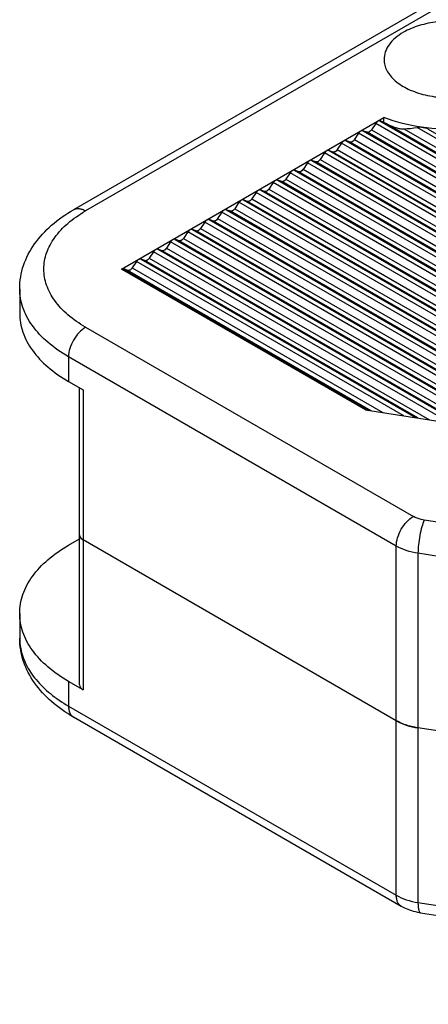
# Model space of a CAD drawing. Header units: inches. Extents: x 0 to 22, y 0 to 17.
# Tile 23 of 33: x 16.039 to 16.704, y 12.763 to 14.367. Entities that reach past the tile are written whole.
import ezdxf

# ---------------------------------------------------------------- set-up
doc = ezdxf.new("R2010")
doc.units = ezdxf.units.IN
doc.header["$LTSCALE"] = 1.21
doc.header["$MEASUREMENT"] = 0
doc.layers.get('0').update_dxf_attribs({"linetype": 'CONTINUOUS'})

msp = doc.modelspace()

# ---------------------------------------------------------------- linework, layer by layer
at = {"color": 7, "linetype": 'CONTINUOUS'}
for p, q in [((17.2483, 14.7054), (16.1263, 14.0575)), ((17.2484, 14.6921), (16.146, 14.0556)), ((16.2045, 13.9608), (16.6318, 14.2075)), ((16.6185, 14.1981), (16.6116, 14.1875)), ((17.7291, 13.5569), (16.6185, 14.1981)), ((16.6255, 14.2021), (17.7376, 13.5601)), ((16.6318, 14.1999), (16.6255, 14.2021)), ((16.6318, 14.1999), (16.6318, 14.2075)), ((17.7389, 13.5608), (16.6355, 14.1979)), ((16.5907, 14.182), (16.5837, 14.1715)), ((17.653, 13.5686), (16.5907, 14.182)), ((16.6046, 14.1836), (16.5976, 14.1861)), ((16.5977, 14.1861), (17.6722, 13.5657)), ((17.6758, 13.5651), (16.6046, 14.1836)), ((16.6116, 14.1876), (17.6949, 13.5622)), ((16.6646, 14.1892), (17.7279, 13.5752)), ((17.7204, 13.594), (16.6859, 14.1913)), ((16.7042, 14.1888), (17.7161, 13.6046)), ((16.5629, 14.1659), (16.5559, 14.1554)), ((17.577, 13.5804), (16.5629, 14.1659)), ((16.5768, 14.1675), (16.5698, 14.17)), ((16.5699, 14.17), (17.5961, 13.5774)), ((17.5997, 13.5769), (16.5768, 14.1675)), ((16.5838, 14.1716), (17.6188, 13.5739)), ((16.535, 14.1499), (16.5281, 14.1393)), ((17.5009, 13.5922), (16.535, 14.1499)), ((16.542, 14.1539), (17.52, 13.5892)), ((16.5489, 14.1514), (16.542, 14.1539)), ((17.5236, 13.5887), (16.5489, 14.1514)), ((16.5559, 14.1555), (17.5428, 13.5857)), ((16.5072, 14.1338), (16.5002, 14.1232)), ((17.4248, 13.6039), (16.5072, 14.1338)), ((16.5211, 14.1354), (16.5141, 14.1379)), ((16.5142, 14.1378), (17.444, 13.601)), ((17.4476, 13.6004), (16.5211, 14.1354)), ((16.5281, 14.1394), (17.4667, 13.5975)), ((16.4793, 14.1177), (16.4724, 14.1072)), ((17.3488, 13.6157), (16.4793, 14.1177)), ((16.4933, 14.1193), (16.4863, 14.1218)), ((16.4864, 14.1218), (17.3679, 13.6127)), ((17.3715, 13.6122), (16.4933, 14.1193)), ((16.5003, 14.1233), (17.3907, 13.6092)), ((16.4515, 14.1016), (16.4445, 14.0911)), ((17.2727, 13.6275), (16.4515, 14.1016)), ((16.4585, 14.1057), (17.2919, 13.6245)), ((16.4654, 14.1032), (16.4585, 14.1057)), ((17.2955, 13.624), (16.4654, 14.1032)), ((16.4724, 14.1073), (17.3146, 13.621)), ((16.4376, 14.0871), (16.4306, 14.0896)), ((16.4307, 14.0896), (17.2158, 13.6363)), ((17.2194, 13.6357), (16.4376, 14.0871)), ((16.4446, 14.0912), (17.2386, 13.6328)), ((16.4098, 14.0711), (16.4028, 14.0736)), ((16.4028, 14.0735), (17.1398, 13.648)), ((17.1434, 13.6475), (16.4098, 14.0711)), ((16.4237, 14.0856), (16.4167, 14.075)), ((16.4168, 14.0751), (17.1625, 13.6445)), ((17.1967, 13.6392), (16.4237, 14.0856)), ((16.3819, 14.055), (16.3749, 14.0575)), ((16.375, 14.0575), (17.0637, 13.6598)), ((17.0673, 13.6593), (16.3819, 14.055)), ((16.3958, 14.0695), (16.3889, 14.059)), ((16.3889, 14.059), (17.0864, 13.6563)), ((17.1206, 13.651), (16.3958, 14.0695)), ((16.3541, 14.0389), (16.3471, 14.0414)), ((16.3472, 14.0414), (16.9876, 13.6716)), ((16.9912, 13.671), (16.3541, 14.0389)), ((16.368, 14.0534), (16.361, 14.0429)), ((16.3611, 14.043), (17.0104, 13.6681)), ((17.0446, 13.6628), (16.368, 14.0534)), ((16.3193, 14.0253), (16.9116, 13.6833)), ((16.3262, 14.0228), (16.3193, 14.0253)), ((16.9152, 13.6828), (16.3262, 14.0228)), ((16.3402, 14.0373), (16.3332, 14.0268)), ((16.3332, 14.0269), (16.9343, 13.6798)), ((16.9685, 13.6745), (16.3402, 14.0373)), ((16.2984, 14.0068), (16.2914, 14.0093)), ((16.2915, 14.0092), (16.8355, 13.6951)), ((16.8391, 13.6946), (16.2984, 14.0068)), ((16.3123, 14.0213), (16.3053, 14.0107)), ((16.3054, 14.0108), (16.8583, 13.6916)), ((16.8924, 13.6863), (16.3123, 14.0213)), ((16.2636, 13.9932), (16.7595, 13.7069)), ((16.2706, 13.9907), (16.2636, 13.9932)), ((16.7631, 13.7063), (16.2706, 13.9907)), ((16.2845, 14.0052), (16.2775, 13.9947)), ((16.2776, 13.9947), (16.7822, 13.7034)), ((16.8164, 13.6981), (16.2845, 14.0052)), ((16.2427, 13.9746), (16.2357, 13.9771)), ((16.2358, 13.9771), (16.6834, 13.7187)), ((16.687, 13.7181), (16.2427, 13.9746)), ((16.2566, 13.9891), (16.2497, 13.9786)), ((16.2497, 13.9787), (16.7062, 13.7151)), ((16.7403, 13.7098), (16.2566, 13.9891)), ((16.6019, 13.7313), (16.2045, 13.9608)), ((16.208, 13.961), (16.6074, 13.7304)), ((16.2149, 13.9585), (16.208, 13.961)), ((16.611, 13.7299), (16.2149, 13.9586)), ((16.2288, 13.9731), (16.2219, 13.9626)), ((16.2219, 13.9626), (16.6301, 13.7269)), ((16.6643, 13.7216), (16.2288, 13.9731)), ((16.0386, 13.9286), (16.0386, 13.8884)), ((16.146, 13.8659), (16.68, 13.5576)), ((16.1182, 13.8177), (16.1182, 13.7775)), ((16.6521, 13.5094), (16.1182, 13.8177)), ((16.1182, 13.7775), (16.1418, 13.7639)), ((16.1361, 13.2833), (16.1361, 13.7672)), ((16.1418, 13.7639), (16.1418, 13.2753)), ((16.6019, 13.7313), (17.7314, 13.5565)), ((17.6601, 13.4028), (16.6976, 13.5517)), ((16.1182, 13.5107), (16.1361, 13.5211)), ((16.138, 13.5226), (16.1372, 13.5238)), ((16.6521, 13.2249), (16.1418, 13.5196)), ((16.6521, 12.9404), (16.6521, 13.5094)), ((16.6874, 13.4976), (16.6874, 12.9287)), ((17.6499, 13.3487), (16.6874, 13.4976)), ((16.0386, 13.3998), (16.0386, 13.3596)), ((16.1182, 13.2889), (16.1182, 13.2487)), ((16.1418, 13.2753), (16.1182, 13.2889)), ((16.1182, 13.2487), (16.6521, 12.9404)), ((16.6603, 12.9224), (16.1263, 13.2307)), ((16.8572, 13.1869), (16.6874, 13.2131)), ((16.6874, 12.9287), (17.6499, 12.7797)), ((16.6916, 12.9117), (17.6541, 12.7628))]:
    msp.add_line(p, q, dxfattribs=at)
for centre, radius, start, end in [((16.208, 13.9543), 0.00708, 117.1114, 120.0202), ((16.1427, 13.5276), 0.00662, 180.0326, 190.149), ((16.1303, 13.3597), 0.0917, 180.0351, 190.7394)]:
    msp.add_arc(centre, radius, start, end, dxfattribs=at)
for centre, major_axis, ratio, start_param, end_param in [((16.7404, 14.1673), (0.1967, -0.0928), 0.090392, -2.112217, -2.090214), ((16.7404, 14.4144), (0.1479, 0.2047), 0.634351, -2.686568, -2.571713)]:
    msp.add_ellipse(centre, major_axis=major_axis, ratio=ratio, start_param=start_param, end_param=end_param, dxfattribs=at)
for points, knots in [([(16.8486, 14.3023), (16.8486, 14.3054), (16.8478, 14.3117), (16.8442, 14.3208), (16.8383, 14.3295), (16.8272, 14.3406), (16.8084, 14.3521), (16.7812, 14.3611), (16.7508, 14.3654), (16.7195, 14.3646), (16.69, 14.3586), (16.6718, 14.3511), (16.6638, 14.3465)], [0, 0, 0, 0, 0.04286, 0.087491, 0.135327, 0.187291, 0.304558, 0.438227, 0.582569, 0.729722, 0.871308, 1, 1, 1, 1]), ([(16.6638, 14.3465), (16.6591, 14.3438), (16.6504, 14.3378), (16.6401, 14.327), (16.6336, 14.315), (16.6321, 14.3064), (16.6321, 14.3023)], [0, 0, 0, 0, 0.289771, 0.549063, 0.782223, 1, 1, 1, 1]), ([(16.6321, 14.3023), (16.6321, 14.2992), (16.6329, 14.2929), (16.6365, 14.2838), (16.6424, 14.2751), (16.6535, 14.264), (16.6723, 14.2526), (16.6995, 14.2435), (16.7299, 14.2392), (16.7612, 14.2401), (16.7908, 14.246), (16.8089, 14.2535), (16.8169, 14.2581)], [0, 0, 0, 0, 0.04286, 0.087491, 0.135327, 0.187291, 0.304558, 0.438227, 0.582569, 0.729722, 0.871308, 1, 1, 1, 1]), ([(16.8796, 14.2219), (16.8625, 14.2121), (16.8232, 14.1969), (16.7598, 14.1871), (16.6942, 14.1896), (16.6515, 14.2), (16.6318, 14.2075)], [0, 0, 0, 0, 0.232137, 0.488804, 0.751435, 1, 1, 1, 1]), ([(16.622, 14.2015), (16.6217, 14.2013), (16.6204, 14.2004), (16.6192, 14.1991), (16.6185, 14.1981)], [0, 0, 0, 0, 0.230044, 1, 1, 1, 1]), ([(16.6255, 14.2021), (16.6252, 14.2022), (16.6241, 14.2024), (16.6228, 14.202), (16.622, 14.2015)], [0, 0, 0, 0, 0.220723, 1, 1, 1, 1]), ([(16.6355, 14.1979), (16.6367, 14.1972), (16.6419, 14.1946), (16.6474, 14.1925), (16.6516, 14.1912)], [0, 0, 0, 0, 0.251556, 1, 1, 1, 1]), ([(16.5942, 14.1855), (16.5939, 14.1853), (16.5925, 14.1843), (16.5914, 14.1831), (16.5907, 14.182)], [0, 0, 0, 0, 0.230044, 1, 1, 1, 1]), ([(16.5976, 14.1861), (16.5974, 14.1862), (16.5962, 14.1864), (16.595, 14.1859), (16.5942, 14.1855)], [0, 0, 0, 0, 0.220723, 1, 1, 1, 1]), ([(16.6081, 14.1842), (16.6078, 14.184), (16.6068, 14.1835), (16.6054, 14.1833), (16.6046, 14.1836)], [0, 0, 0, 0, 0.289483, 1, 1, 1, 1]), ([(16.6116, 14.1875), (16.6113, 14.1872), (16.6104, 14.1859), (16.6091, 14.1848), (16.6081, 14.1842)], [0, 0, 0, 0, 0.267377, 1, 1, 1, 1]), ([(16.6516, 14.1912), (16.6537, 14.1906), (16.658, 14.1896), (16.6624, 14.1891), (16.6646, 14.1892)], [0, 0, 0, 0, 0.506134, 1, 1, 1, 1]), ([(16.6954, 14.1913), (16.6946, 14.1915), (16.6914, 14.1918), (16.6882, 14.1917), (16.6859, 14.1913)], [0, 0, 0, 0, 0.257163, 1, 1, 1, 1]), ([(16.7042, 14.1888), (16.7022, 14.1899), (16.6992, 14.1907), (16.6961, 14.1912), (16.6954, 14.1913)], [0, 0, 0, 0, 0.751523, 1, 1, 1, 1]), ([(16.5664, 14.1694), (16.566, 14.1692), (16.5647, 14.1683), (16.5636, 14.167), (16.5629, 14.1659)], [0, 0, 0, 0, 0.230044, 1, 1, 1, 1]), ([(16.5698, 14.17), (16.5696, 14.1701), (16.5684, 14.1703), (16.5672, 14.1699), (16.5664, 14.1694)], [0, 0, 0, 0, 0.220723, 1, 1, 1, 1]), ([(16.5803, 14.1681), (16.58, 14.1679), (16.5789, 14.1674), (16.5776, 14.1672), (16.5768, 14.1675)], [0, 0, 0, 0, 0.289483, 1, 1, 1, 1]), ([(16.5837, 14.1715), (16.5835, 14.1711), (16.5825, 14.1698), (16.5813, 14.1687), (16.5803, 14.1681)], [0, 0, 0, 0, 0.267377, 1, 1, 1, 1]), ([(16.5385, 14.1533), (16.5382, 14.1531), (16.5368, 14.1522), (16.5357, 14.1509), (16.535, 14.1499)], [0, 0, 0, 0, 0.230044, 1, 1, 1, 1]), ([(16.542, 14.1539), (16.5417, 14.154), (16.5405, 14.1542), (16.5393, 14.1538), (16.5385, 14.1533)], [0, 0, 0, 0, 0.220723, 1, 1, 1, 1]), ([(16.5524, 14.152), (16.5521, 14.1519), (16.5511, 14.1513), (16.5497, 14.1512), (16.5489, 14.1514)], [0, 0, 0, 0, 0.289483, 1, 1, 1, 1]), ([(16.5559, 14.1554), (16.5557, 14.155), (16.5547, 14.1537), (16.5535, 14.1526), (16.5524, 14.152)], [0, 0, 0, 0, 0.267377, 1, 1, 1, 1]), ([(16.5107, 14.1372), (16.5104, 14.1371), (16.509, 14.1361), (16.5079, 14.1348), (16.5072, 14.1338)], [0, 0, 0, 0, 0.230044, 1, 1, 1, 1]), ([(16.5141, 14.1379), (16.5139, 14.1379), (16.5127, 14.1381), (16.5115, 14.1377), (16.5107, 14.1372)], [0, 0, 0, 0, 0.220723, 1, 1, 1, 1]), ([(16.5246, 14.136), (16.5243, 14.1358), (16.5232, 14.1353), (16.5219, 14.1351), (16.5211, 14.1354)], [0, 0, 0, 0, 0.289483, 1, 1, 1, 1]), ([(16.5281, 14.1393), (16.5278, 14.139), (16.5268, 14.1377), (16.5256, 14.1365), (16.5246, 14.136)], [0, 0, 0, 0, 0.267377, 1, 1, 1, 1]), ([(16.4828, 14.1212), (16.4825, 14.121), (16.4812, 14.12), (16.48, 14.1188), (16.4793, 14.1177)], [0, 0, 0, 0, 0.230044, 1, 1, 1, 1]), ([(16.4863, 14.1218), (16.486, 14.1219), (16.4849, 14.1221), (16.4837, 14.1216), (16.4828, 14.1212)], [0, 0, 0, 0, 0.220723, 1, 1, 1, 1]), ([(16.4968, 14.1199), (16.4965, 14.1197), (16.4954, 14.1192), (16.4941, 14.119), (16.4933, 14.1193)], [0, 0, 0, 0, 0.289483, 1, 1, 1, 1]), ([(16.5002, 14.1232), (16.5, 14.1229), (16.499, 14.1216), (16.4978, 14.1205), (16.4968, 14.1199)], [0, 0, 0, 0, 0.267377, 1, 1, 1, 1]), ([(16.455, 14.1051), (16.4547, 14.1049), (16.4533, 14.104), (16.4522, 14.1027), (16.4515, 14.1016)], [0, 0, 0, 0, 0.230044, 1, 1, 1, 1]), ([(16.4585, 14.1057), (16.4582, 14.1058), (16.457, 14.106), (16.4558, 14.1056), (16.455, 14.1051)], [0, 0, 0, 0, 0.220723, 1, 1, 1, 1]), ([(16.4689, 14.1038), (16.4686, 14.1036), (16.4676, 14.1031), (16.4662, 14.1029), (16.4654, 14.1032)], [0, 0, 0, 0, 0.289483, 1, 1, 1, 1]), ([(16.4724, 14.1072), (16.4721, 14.1068), (16.4712, 14.1055), (16.47, 14.1044), (16.4689, 14.1038)], [0, 0, 0, 0, 0.267377, 1, 1, 1, 1]), ([(16.4272, 14.089), (16.4268, 14.0888), (16.4255, 14.0879), (16.4244, 14.0866), (16.4237, 14.0856)], [0, 0, 0, 0, 0.230044, 1, 1, 1, 1]), ([(16.4306, 14.0896), (16.4304, 14.0897), (16.4292, 14.0899), (16.428, 14.0895), (16.4272, 14.089)], [0, 0, 0, 0, 0.220723, 1, 1, 1, 1]), ([(16.4411, 14.0877), (16.4408, 14.0876), (16.4397, 14.087), (16.4384, 14.0869), (16.4376, 14.0871)], [0, 0, 0, 0, 0.289483, 1, 1, 1, 1]), ([(16.4445, 14.0911), (16.4443, 14.0907), (16.4433, 14.0895), (16.4421, 14.0883), (16.4411, 14.0877)], [0, 0, 0, 0, 0.267377, 1, 1, 1, 1]), ([(16.3993, 14.0729), (16.399, 14.0728), (16.3976, 14.0718), (16.3965, 14.0706), (16.3958, 14.0695)], [0, 0, 0, 0, 0.230044, 1, 1, 1, 1]), ([(16.4028, 14.0736), (16.4025, 14.0736), (16.4013, 14.0738), (16.4001, 14.0734), (16.3993, 14.0729)], [0, 0, 0, 0, 0.220723, 1, 1, 1, 1]), ([(16.4133, 14.0717), (16.413, 14.0715), (16.4119, 14.071), (16.4106, 14.0708), (16.4098, 14.0711)], [0, 0, 0, 0, 0.289483, 1, 1, 1, 1]), ([(16.4167, 14.075), (16.4165, 14.0747), (16.4155, 14.0734), (16.4143, 14.0723), (16.4133, 14.0717)], [0, 0, 0, 0, 0.267377, 1, 1, 1, 1]), ([(16.0386, 13.9286), (16.0386, 13.935), (16.0397, 13.948), (16.046, 13.9733), (16.0617, 14.0033), (16.0902, 14.0339), (16.1137, 14.0502), (16.1263, 14.0575)], [0, 0, 0, 0, 0.118491, 0.237293, 0.478771, 0.731157, 1, 1, 1, 1]), ([(16.146, 13.8659), (16.1358, 13.8718), (16.1173, 13.8845), (16.0952, 13.9078), (16.0812, 13.9335), (16.0764, 13.9608), (16.0812, 13.988), (16.0952, 14.0137), (16.1173, 14.037), (16.1358, 14.0497), (16.146, 14.0556)], [0, 0, 0, 0, 0.144898, 0.274522, 0.391112, 0.5, 0.608888, 0.725478, 0.855102, 1, 1, 1, 1]), ([(16.1263, 14.0575), (16.1276, 14.0583), (16.1306, 14.0594), (16.1356, 14.0595), (16.1408, 14.0582), (16.1443, 14.0566), (16.146, 14.0556)], [0, 0, 0, 0, 0.21778, 0.450909, 0.710295, 1, 1, 1, 1]), ([(16.3715, 14.0569), (16.3712, 14.0567), (16.3698, 14.0557), (16.3687, 14.0545), (16.368, 14.0534)], [0, 0, 0, 0, 0.230044, 1, 1, 1, 1]), ([(16.3749, 14.0575), (16.3747, 14.0576), (16.3735, 14.0578), (16.3723, 14.0573), (16.3715, 14.0569)], [0, 0, 0, 0, 0.220723, 1, 1, 1, 1]), ([(16.3854, 14.0556), (16.3851, 14.0554), (16.384, 14.0549), (16.3827, 14.0547), (16.3819, 14.055)], [0, 0, 0, 0, 0.289483, 1, 1, 1, 1]), ([(16.3889, 14.059), (16.3886, 14.0586), (16.3877, 14.0573), (16.3864, 14.0562), (16.3854, 14.0556)], [0, 0, 0, 0, 0.267377, 1, 1, 1, 1]), ([(16.3437, 14.0408), (16.3433, 14.0406), (16.342, 14.0397), (16.3409, 14.0384), (16.3402, 14.0373)], [0, 0, 0, 0, 0.230044, 1, 1, 1, 1]), ([(16.3471, 14.0414), (16.3469, 14.0415), (16.3457, 14.0417), (16.3445, 14.0413), (16.3437, 14.0408)], [0, 0, 0, 0, 0.220723, 1, 1, 1, 1]), ([(16.3576, 14.0395), (16.3573, 14.0393), (16.3562, 14.0388), (16.3549, 14.0386), (16.3541, 14.0389)], [0, 0, 0, 0, 0.289483, 1, 1, 1, 1]), ([(16.361, 14.0429), (16.3608, 14.0425), (16.3598, 14.0412), (16.3586, 14.0401), (16.3576, 14.0395)], [0, 0, 0, 0, 0.267377, 1, 1, 1, 1]), ([(16.3158, 14.0247), (16.3155, 14.0245), (16.3141, 14.0236), (16.313, 14.0223), (16.3123, 14.0213)], [0, 0, 0, 0, 0.230044, 1, 1, 1, 1]), ([(16.3193, 14.0253), (16.319, 14.0254), (16.3178, 14.0256), (16.3166, 14.0252), (16.3158, 14.0247)], [0, 0, 0, 0, 0.220723, 1, 1, 1, 1]), ([(16.3297, 14.0234), (16.3294, 14.0233), (16.3284, 14.0227), (16.327, 14.0226), (16.3262, 14.0228)], [0, 0, 0, 0, 0.289483, 1, 1, 1, 1]), ([(16.3332, 14.0268), (16.3329, 14.0264), (16.332, 14.0252), (16.3308, 14.024), (16.3297, 14.0234)], [0, 0, 0, 0, 0.267377, 1, 1, 1, 1]), ([(16.288, 14.0087), (16.2876, 14.0085), (16.2863, 14.0075), (16.2852, 14.0063), (16.2845, 14.0052)], [0, 0, 0, 0, 0.230044, 1, 1, 1, 1]), ([(16.2914, 14.0093), (16.2912, 14.0094), (16.29, 14.0095), (16.2888, 14.0091), (16.288, 14.0087)], [0, 0, 0, 0, 0.220723, 1, 1, 1, 1]), ([(16.3019, 14.0074), (16.3016, 14.0072), (16.3005, 14.0067), (16.2992, 14.0065), (16.2984, 14.0068)], [0, 0, 0, 0, 0.289483, 1, 1, 1, 1]), ([(16.3053, 14.0107), (16.3051, 14.0104), (16.3041, 14.0091), (16.3029, 14.008), (16.3019, 14.0074)], [0, 0, 0, 0, 0.267377, 1, 1, 1, 1]), ([(16.2601, 13.9926), (16.2598, 13.9924), (16.2584, 13.9915), (16.2573, 13.9902), (16.2566, 13.9891)], [0, 0, 0, 0, 0.230044, 1, 1, 1, 1]), ([(16.2636, 13.9932), (16.2633, 13.9933), (16.2621, 13.9935), (16.2609, 13.993), (16.2601, 13.9926)], [0, 0, 0, 0, 0.220723, 1, 1, 1, 1]), ([(16.2741, 13.9913), (16.2738, 13.9911), (16.2727, 13.9906), (16.2714, 13.9904), (16.2706, 13.9907)], [0, 0, 0, 0, 0.289483, 1, 1, 1, 1]), ([(16.2775, 13.9947), (16.2773, 13.9943), (16.2763, 13.993), (16.2751, 13.9919), (16.2741, 13.9913)], [0, 0, 0, 0, 0.267377, 1, 1, 1, 1]), ([(16.2323, 13.9765), (16.232, 13.9763), (16.2306, 13.9754), (16.2295, 13.9741), (16.2288, 13.9731)], [0, 0, 0, 0, 0.230044, 1, 1, 1, 1]), ([(16.2357, 13.9771), (16.2355, 13.9772), (16.2343, 13.9774), (16.2331, 13.977), (16.2323, 13.9765)], [0, 0, 0, 0, 0.220723, 1, 1, 1, 1]), ([(16.2462, 13.9752), (16.2459, 13.975), (16.2448, 13.9745), (16.2435, 13.9743), (16.2427, 13.9746)], [0, 0, 0, 0, 0.289483, 1, 1, 1, 1]), ([(16.2497, 13.9786), (16.2494, 13.9782), (16.2485, 13.9769), (16.2472, 13.9758), (16.2462, 13.9752)], [0, 0, 0, 0, 0.267377, 1, 1, 1, 1]), ([(16.208, 13.961), (16.2077, 13.9611), (16.2067, 13.9613), (16.2055, 13.961), (16.2048, 13.9606)], [0, 0, 0, 0, 0.223556, 1, 1, 1, 1]), ([(16.2184, 13.9591), (16.2181, 13.959), (16.217, 13.9585), (16.2157, 13.9582), (16.2149, 13.9585)], [0, 0, 0, 0, 0.28871, 1, 1, 1, 1]), ([(16.2219, 13.9626), (16.2216, 13.9622), (16.2207, 13.9609), (16.2194, 13.9597), (16.2184, 13.9591)], [0, 0, 0, 0, 0.267407, 1, 1, 1, 1]), ([(16.1182, 13.8177), (16.1062, 13.8246), (16.0846, 13.8395), (16.0588, 13.8666), (16.0449, 13.8922), (16.0395, 13.9131), (16.0386, 13.9235), (16.0386, 13.9286)], [0, 0, 0, 0, 0.289583, 0.548622, 0.781631, 0.891835, 1, 1, 1, 1]), ([(16.0386, 13.8884), (16.0386, 13.8833), (16.0395, 13.8729), (16.0449, 13.852), (16.0588, 13.8264), (16.0846, 13.7993), (16.1062, 13.7844), (16.1182, 13.7775)], [0, 0, 0, 0, 0.108165, 0.218368, 0.451377, 0.710416, 1, 1, 1, 1]), ([(16.146, 13.8659), (16.142, 13.8636), (16.1346, 13.8573), (16.1258, 13.8454), (16.1199, 13.8319), (16.1182, 13.8223), (16.1182, 13.8177)], [0, 0, 0, 0, 0.237241, 0.500006, 0.762768, 1, 1, 1, 1]), ([(16.6521, 13.5094), (16.6521, 13.5139), (16.6539, 13.5236), (16.6598, 13.5371), (16.6686, 13.549), (16.676, 13.5553), (16.68, 13.5576)], [0, 0, 0, 0, 0.237212, 0.499935, 0.762711, 1, 1, 1, 1]), ([(16.6976, 13.5517), (16.696, 13.552), (16.6899, 13.5532), (16.6839, 13.5553), (16.68, 13.5576)], [0, 0, 0, 0, 0.266281, 1, 1, 1, 1]), ([(16.6976, 13.5517), (16.696, 13.5482), (16.6933, 13.54), (16.6902, 13.5265), (16.6881, 13.5121), (16.6874, 13.5023), (16.6874, 13.4976)], [0, 0, 0, 0, 0.208309, 0.469774, 0.747077, 1, 1, 1, 1]), ([(16.1361, 13.5276), (16.1361, 13.5268), (16.1363, 13.5253), (16.138, 13.5222), (16.1402, 13.5205), (16.1418, 13.5196)], [0, 0, 0, 0, 0.218409, 0.452256, 1, 1, 1, 1]), ([(16.1372, 13.5238), (16.1371, 13.524), (16.1366, 13.5248), (16.1363, 13.5257), (16.1362, 13.5264)], [0, 0, 0, 0, 0.259982, 1, 1, 1, 1]), ([(16.0386, 13.3998), (16.0386, 13.405), (16.0395, 13.4154), (16.0449, 13.4362), (16.0588, 13.4618), (16.0846, 13.489), (16.1062, 13.5039), (16.1182, 13.5107)], [0, 0, 0, 0, 0.108165, 0.218368, 0.451377, 0.710416, 1, 1, 1, 1]), ([(16.1418, 13.5196), (16.1414, 13.5198), (16.1401, 13.5206), (16.1388, 13.5217), (16.138, 13.5226)], [0, 0, 0, 0, 0.26721, 1, 1, 1, 1]), ([(16.6874, 13.4976), (16.681, 13.4986), (16.6688, 13.5014), (16.6573, 13.5064), (16.6521, 13.5094)], [0, 0, 0, 0, 0.522611, 1, 1, 1, 1]), ([(16.1182, 13.2889), (16.1062, 13.2958), (16.0846, 13.3107), (16.0588, 13.3378), (16.0449, 13.3634), (16.0395, 13.3843), (16.0386, 13.3947), (16.0386, 13.3998)], [0, 0, 0, 0, 0.289584, 0.548623, 0.781632, 0.891835, 1, 1, 1, 1]), ([(16.1263, 13.2307), (16.1137, 13.238), (16.0902, 13.2543), (16.0617, 13.285), (16.046, 13.3149), (16.0397, 13.3403), (16.0386, 13.3532), (16.0386, 13.3596)], [0, 0, 0, 0, 0.268843, 0.521229, 0.762705, 0.881508, 1, 1, 1, 1]), ([(16.0402, 13.3426), (16.0419, 13.3336), (16.0483, 13.3154), (16.0651, 13.2904), (16.0888, 13.2675), (16.1078, 13.2547), (16.1182, 13.2487)], [0, 0, 0, 0, 0.218682, 0.454756, 0.714415, 1, 1, 1, 1]), ([(16.1361, 13.2833), (16.1361, 13.2818), (16.1374, 13.2783), (16.1402, 13.2762), (16.1418, 13.2753)], [0, 0, 0, 0, 0.449189, 1, 1, 1, 1]), ([(16.1182, 13.2487), (16.1182, 13.2467), (16.1185, 13.243), (16.12, 13.2377), (16.1226, 13.2335), (16.125, 13.2315), (16.1263, 13.2307)], [0, 0, 0, 0, 0.289701, 0.549085, 0.782214, 1, 1, 1, 1]), ([(16.6521, 13.2249), (16.6573, 13.2219), (16.6688, 13.217), (16.681, 13.2141), (16.6874, 13.2131)], [0, 0, 0, 0, 0.477386, 1, 1, 1, 1]), ([(16.6627, 13.2198), (16.6617, 13.2202), (16.6581, 13.2217), (16.6547, 13.2235), (16.6521, 13.2249)], [0, 0, 0, 0, 0.257478, 1, 1, 1, 1]), ([(16.6746, 13.2158), (16.6735, 13.2161), (16.6695, 13.2173), (16.6655, 13.2186), (16.6627, 13.2198)], [0, 0, 0, 0, 0.255625, 1, 1, 1, 1]), ([(16.6874, 13.2131), (16.6863, 13.2133), (16.682, 13.214), (16.6777, 13.215), (16.6746, 13.2158)], [0, 0, 0, 0, 0.253506, 1, 1, 1, 1]), ([(16.6603, 12.9224), (16.659, 12.9231), (16.6566, 12.9252), (16.654, 12.9294), (16.6525, 12.9346), (16.6521, 12.9384), (16.6521, 12.9404)], [0, 0, 0, 0, 0.217763, 0.450877, 0.710295, 1, 1, 1, 1]), ([(16.6521, 12.9404), (16.6573, 12.9374), (16.6688, 12.9325), (16.681, 12.9296), (16.6874, 12.9287)], [0, 0, 0, 0, 0.477383, 1, 1, 1, 1]), ([(16.6916, 12.9117), (16.6888, 12.9121), (16.678, 12.9143), (16.6674, 12.9183), (16.6603, 12.9224)], [0, 0, 0, 0, 0.255136, 1, 1, 1, 1]), ([(16.6874, 12.9287), (16.6874, 12.9264), (16.6876, 12.9223), (16.6882, 12.9176), (16.6891, 12.9146), (16.6899, 12.9129), (16.6909, 12.9118), (16.6916, 12.9117)], [0, 0, 0, 0, 0.379329, 0.674768, 0.787777, 0.877717, 1, 1, 1, 1])]:
    msp.add_open_spline(points, degree=3, knots=knots, dxfattribs=at)

doc.saveas('drawing.dxf')
